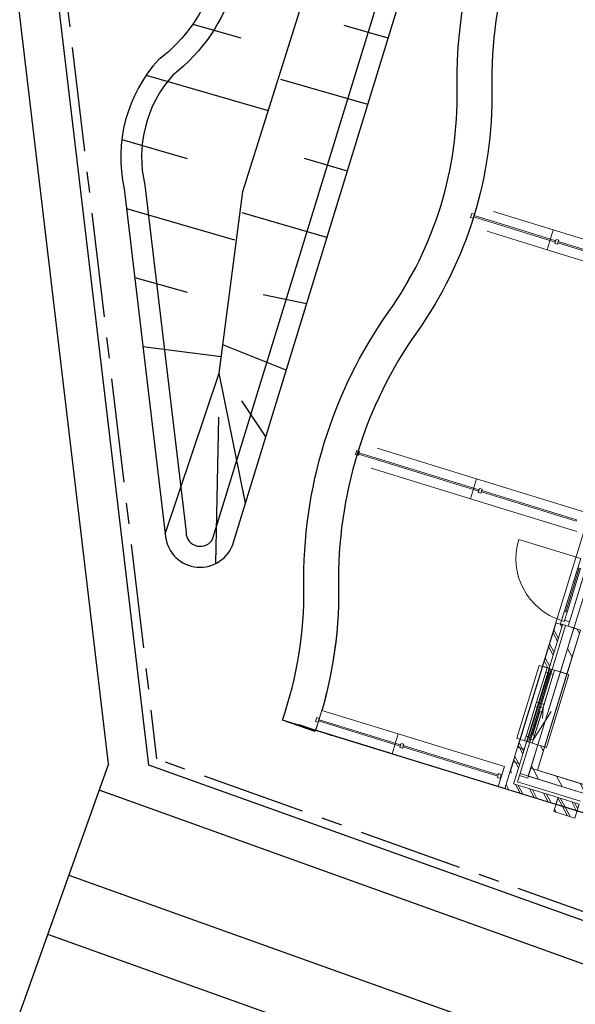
# Model space of a CAD drawing. Header units: metres. Extents: x 136314.7 to 136393.7, y 453293.7 to 453383.2.
# Tile 69 of 95: x 136342.8 to 136350.8, y 453329.3 to 453343.4. Entities that reach past the tile are written whole.
import ezdxf

# ---------------------------------------------------------------- set-up
doc = ezdxf.new("R2010")
doc.units = ezdxf.units.M
doc.set_wipeout_variables(frame=1)
for name, pattern in [('B0701', [234.1199934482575, 155.9999942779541, -78.11999917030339]), ('CENTER__G5', [2.4, 1.5, -0.3, 0.3, -0.3]), ('Wipeout_Contour', [1000, 0, -1000])]:
    doc.linetypes.add(name, pattern=pattern)
for name, color, linetype in [('-DR-nw-gw-insteek talud', 3, 'Continuous'), ('-DR-nw-gw-taludlijnen', 1, 'Continuous'), ('-DR-nw-lijn water', 160, 'Continuous'), ('-DR-nw-vh-band 12x25', 2, 'CENTER__G5'), ('-DR-nw-vh-kantverharding', 4, 'Continuous'), ('-DR-nw-vh-scheiding verhardingen', 1, 'Continuous'), ('kavelgrens', 211, 'Continuous'), ('SIT_Situatie plgr_3_New_21 Buitenwanden', 7, 'Continuous'), ('SIT_Situatie plgr_3_New_21 Buitenwanden Afdek-arcering', 7, 'Continuous'), ('SIT_Situatie plgr_3_New_21 Buitenwanden Deuren', 7, 'Continuous'), ('SIT_Situatie plgr_3_New_21 Buitenwanden Doorsnede-arcering', 7, 'Continuous'), ('SIT_Situatie plgr_3_New_21 Buitenwanden Ramen', 7, 'Continuous'), ('SIT_Situatie plgr_3_New_22 C Binnenwanden', 7, 'Continuous'), ('SIT_Situatie plgr_3_New_22 C Binnenwanden Doorsnede-arcering', 7, 'Continuous'), ('SIT_Situatie plgr_3_New_22 NC Binnenwanden', 7, 'Continuous'), ('SIT_Situatie plgr_3_New_22 NC Binnenwanden Afdek-arcering', 7, 'Continuous'), ('SIT_Situatie plgr_3_New_22 NC Binnenwanden Doorsnede-arcering', 7, 'Continuous'), ('SIT_Situatie plgr_3_New_23 Vloeren', 7, 'Continuous'), ('SIT_Situatie plgr_3_New_31 Buitenwandopeningen', 7, 'Continuous'), ('SIT_Situatie plgr_3_New_31 Vensterbank', 7, 'Continuous'), ('SIT_Situatie plgr_3_New_90 Terrein perceel', 7, 'Continuous'), ('SIT_Situatie plgr_3_New_90 Terrein perceel Afdek-arcering', 7, 'Continuous')]:
    doc.layers.add(name, color=color, linetype=linetype)
pattern_1 = [(117.8902296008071, (5844.947476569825, -12011.19237923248), (132.5768116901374, 70.16686541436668), []), (117.8902296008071, (5818.432114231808, -12025.22575231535), (132.5768116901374, 70.16686541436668), [])]
pattern_2 = [(117.8902296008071, (5844.947476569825, -12011.19237923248), (220.9613528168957, 116.9447756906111), [])]

# ---------------------------------------------------------------- blocks, each defined once
blk = doc.blocks.new('Woonblock 2 Jutfasehof')
at = {"layer": 'SIT_Situatie plgr_3_New_21 Buitenwanden', "color": 252, "linetype": 'Continuous', "lineweight": 0}
blk.add_line((-8072.326833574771, 5101.682679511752), (-7990.132947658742, 5076.381195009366), dxfattribs=at)
at = {"layer": 'SIT_Situatie plgr_3_New_21 Buitenwanden', "color": 252, "linetype": 'Continuous', "lineweight": 0, "flags": 128}
for points in [[(-8280.423146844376, 2433.84278994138), (-7974.585431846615, 2339.697731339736)], [(-7974.585431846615, 2339.697731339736), (-7912.802737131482, 2540.403731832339)]]:
    blk.add_lwpolyline(points, dxfattribs=at)
at = {"layer": 'SIT_Situatie plgr_3_New_21 Buitenwanden Deuren', "color": 252, "linetype": 'Continuous', "lineweight": 0}
for p, q in [((-7891.785464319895, 6075.672830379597), (-8784.449295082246, 6350.458720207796)), ((-7787.832234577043, 6025.886024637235), (-8052.615211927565, 5165.717451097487)), ((-8106.268033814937, 5310.928933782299), (-7913.859070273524, 5935.984763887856)), ((-8125.382891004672, 5316.812999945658), (-8087.153176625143, 5305.044867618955)), ((-8072.326833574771, 5101.682679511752), (-8052.615211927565, 5165.717451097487)), ((-8072.326833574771, 5101.682679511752), (-7990.132947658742, 5076.381195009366))]:
    blk.add_line(p, q, dxfattribs=at)
at = {"layer": 'SIT_Situatie plgr_3_New_21 Buitenwanden Deuren', "color": 252, "linetype": 'Continuous', "lineweight": 0, "flags": 128}
for points in [[(-8125.382891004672, 5316.812999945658), (-7932.973927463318, 5941.868830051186), (-7913.859070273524, 5935.984763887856), (-8106.268033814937, 5310.928933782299)], [(-8106.268033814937, 5310.928933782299), (-7913.859070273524, 5935.984763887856), (-7894.744213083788, 5930.100697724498), (-8087.153176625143, 5305.044867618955)]]:
    blk.add_lwpolyline(points, close=True, dxfattribs=at)
at = {"layer": 'SIT_Situatie plgr_3_New_22 NC Binnenwanden', "color": 252, "linetype": 'Continuous', "lineweight": 0, "flags": 128}
blk.add_lwpolyline([(-7894.558661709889, 5046.960864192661), (-7990.132947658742, 5076.38119500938)], dxfattribs=at)
at = {"layer": 'SIT_Situatie plgr_3_New_23 Vloeren', "color": 252, "linetype": 'Continuous', "lineweight": 0, "flags": 128}
blk.add_lwpolyline([(-752.0614950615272, 514.007741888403), (333.5283922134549, 4040.696028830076), (-7560.890081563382, 6470.809953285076), (-8646.509748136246, 2944.121713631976)], close=True, dxfattribs=at)
at = {"layer": 'SIT_Situatie plgr_3_New_90 Terrein perceel', "color": 252, "linetype": 'Continuous', "lineweight": 0, "flags": 128}
for points in [[(-9460.12314896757, 11041.87297431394), (-9477.775347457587, 10984.52840274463), (-9439.545633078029, 10972.76027041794), (-9421.893434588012, 11030.10484198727)], [(-11117.71636782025, 7628.475111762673), (-11135.36856631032, 7571.130540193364), (-11097.13885193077, 7559.362407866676), (-11079.48665344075, 7616.706979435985)]]:
    blk.add_lwpolyline(points, close=True, dxfattribs=at)
for points in [[(-11946.15950321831, 3685.673662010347), (-11473.2173986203, 3523.421495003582)], [(-9079.560207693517, 2794.923706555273), (-8991.2992152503, 3081.646564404)]]:
    blk.add_lwpolyline(points, dxfattribs=at)
at = {"color": 252, "linetype": 'Wipeout_Contour', "lineweight": 0, "ltscale": 792656.2666292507}
blk.add_wipeout([(-8249.94899257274, 5150.081708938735), (-8913.377463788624, 2994.881524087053), (-8817.80317783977, 2965.4611932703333), (-8154.374706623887, 5120.661378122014)], dxfattribs=at).dxf.layer = 'SIT_Situatie plgr_3_New_21 Buitenwanden Afdek-arcering'
at = {"layer": 'kavelgrens', "linetype": 'Continuous', "lineweight": 0, "flags": 128}
blk.add_lwpolyline([(-4890.981654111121, 29473.33708887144, 0.0885700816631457), (-5259.286566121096, 27161.57663606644, -0.1599999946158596), (-6243.21535086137, 23965.20590762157, 0.1599999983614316), (-7465.811398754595, 19993.50534027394, -0.1599999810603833), (-8449.739970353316, 16797.13468156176, 0.1600000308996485), (-9672.336219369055, 12825.43340146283, -0.1599999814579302), (-10656.26500769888, 9629.062865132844, 0.1599372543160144), (-11878.8913103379, 5658.991658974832, -0.08658574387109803), (-12187.82298034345, 3751.73417614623)], format="xyb", dxfattribs=at)
at = {"layer": 'SIT_Situatie plgr_3_New_21 Buitenwanden', "color": 252, "linetype": 'Continuous', "lineweight": 0}
for p, q in [((-8108.64506223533, 5112.862405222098), (-8072.326833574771, 5101.682679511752)), ((-8626.442889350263, 3430.754957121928), (-8590.124660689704, 3419.575231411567))]:
    blk.add_line(p, q, dxfattribs=at)
at = {"layer": 'SIT_Situatie plgr_3_New_21 Buitenwanden', "color": 252, "linetype": 'Continuous', "lineweight": 0, "flags": 128}
for points in [[(-8249.948992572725, 5150.081708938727), (-8913.377463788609, 2994.881524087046)], [(-8817.803177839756, 2965.461193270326), (-8154.374706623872, 5120.661378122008)], [(-8249.948992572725, 5150.081708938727), (-8441.181142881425, 4528.848850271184)], [(-8249.948992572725, 5150.081708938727), (-8154.374706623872, 5120.661378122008)], [(-8249.948992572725, 5150.081708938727), (-8154.374706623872, 5120.661378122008)]]:
    blk.add_lwpolyline(points, dxfattribs=at)
at = {"layer": 'SIT_Situatie plgr_3_New_21 Buitenwanden Deuren', "color": 252, "linetype": 'Continuous', "lineweight": 0}
for p, q in [((-8166.571354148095, 5183.008999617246), (-7891.785464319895, 6075.672830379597)), ((-8166.571354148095, 5183.008999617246), (-8125.382891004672, 5316.812999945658)), ((-8087.153176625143, 5305.044867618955), (-8128.341639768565, 5171.240867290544)), ((-8166.571354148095, 5183.008999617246), (-8181.281519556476, 5135.22185664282)), ((-8181.281519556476, 5135.22185664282), (-8072.326833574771, 5101.682679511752)), ((-8128.341639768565, 5171.240867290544), (-8166.571354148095, 5183.008999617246)), ((-8128.341639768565, 5171.240867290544), (-8166.571354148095, 5183.008999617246)), ((-8123.340183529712, 5187.488495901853), (-8128.341639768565, 5171.240867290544)), ((-8052.615211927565, 5165.717451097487), (-8123.340183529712, 5187.488495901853)), ((-8108.64506223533, 5112.862405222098), (-8072.326833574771, 5101.682679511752)), ((-8108.64506223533, 5112.862405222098), (-8072.326833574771, 5101.682679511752))]:
    blk.add_line(p, q, dxfattribs=at)
blk.add_arc((-7891.785464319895, 6075.672830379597), 934, 162.8902296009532, 252.8902296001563, dxfattribs=at)
at = {"layer": 'SIT_Situatie plgr_3_New_21 Buitenwanden Ramen', "color": 252, "linetype": 'Continuous', "lineweight": 0}
for p, q in [((-8627.024609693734, 3483.249353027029), (-8607.312988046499, 3547.284124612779)), ((-8699.07934667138, 3453.114408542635), (-8679.367725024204, 3517.14918012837)), ((-8679.367725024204, 3517.14918012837), (-8622.02315345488, 3499.496981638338)), ((-8622.02315345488, 3499.496981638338), (-8627.024609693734, 3483.249353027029)), ((-8626.442889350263, 3430.754957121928), (-8590.124660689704, 3419.575231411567)), ((-8626.442889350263, 3430.754957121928), (-8590.124660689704, 3419.575231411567))]:
    blk.add_line(p, q, dxfattribs=at)
at = {"layer": 'SIT_Situatie plgr_3_New_22 NC Binnenwanden', "color": 252, "linetype": 'Continuous', "lineweight": 0, "flags": 128}
blk.add_lwpolyline([(-8611.19614249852, 3058.807981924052), (-8515.621856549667, 3029.387651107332)], dxfattribs=at)
at = {"layer": 'SIT_Situatie plgr_3_New_31 Buitenwandopeningen', "color": 252, "linetype": 'Continuous', "lineweight": 0, "flags": 128}
for points in [[(-8665.497675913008, 3442.777068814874), (-8813.768742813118, 3488.418883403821)], [(-8660.849885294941, 3441.346354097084), (-8665.497675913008, 3442.777068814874)], [(-8641.735028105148, 3435.462287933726), (-8660.849885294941, 3441.346354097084)]]:
    blk.add_lwpolyline(points, dxfattribs=at)
at = {"layer": 'SIT_Situatie plgr_3_New_90 Terrein perceel', "color": 252, "linetype": 'Continuous', "lineweight": 0, "flags": 128}
blk.add_lwpolyline([(-11378.94836987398, 5666.706100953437, -0.08593896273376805), (-11709.68845091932, 3604.547578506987), (-8983.985978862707, 2765.503190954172), (-1119.931473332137, 28312.51007918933), (-4412.77419455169, 29326.13243534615, 0.08930780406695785), (-4759.373883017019, 27170.92057911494, -0.1599999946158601), (-5835.097767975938, 23676.34601331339, 0.1599999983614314), (-6965.898713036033, 20002.84914344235, -0.159999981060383), (-8041.622367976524, 16508.27481479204, 0.1600000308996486), (-9172.42353423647, 12834.77723598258, -0.1599999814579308), (-10248.14742481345, 9340.202970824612, 0.1599999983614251)], format="xyb", close=True, dxfattribs=at)
at = {"color": 252, "linetype": 'Wipeout_Contour', "lineweight": 0, "ltscale": 793728.5204173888}
blk.add_wipeout([(-8790.551750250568, 3359.900528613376), (-8855.276478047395, 3149.6370995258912), (-8769.259620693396, 3123.158801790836), (-8704.534892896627, 3333.422230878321)], dxfattribs=at).dxf.layer = 'SIT_Situatie plgr_3_New_21 Buitenwanden Afdek-arcering'
at = {"color": 252, "linetype": 'Wipeout_Contour', "lineweight": 0, "ltscale": 595658.6947553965}
blk.add_wipeout([(-8954.562979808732, 2861.0854993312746), (-8983.983310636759, 2765.5112133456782), (-8858.988693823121, 2831.665168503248)], dxfattribs=at).dxf.layer = 'SIT_Situatie plgr_3_New_21 Buitenwanden Afdek-arcering'
at = {"color": 252, "linetype": 'Wipeout_Contour', "lineweight": 0, "ltscale": 793770.301435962}
blk.add_wipeout([(-8184.895537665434, 4443.679422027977), (-8507.930774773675, 3394.2737469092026), (-8412.356488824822, 3364.8534160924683), (-8089.321251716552, 4414.259091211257)], dxfattribs=at).dxf.layer = 'SIT_Situatie plgr_3_New_22 NC Binnenwanden Afdek-arcering'
at = {"color": 252, "linetype": 'Wipeout_Contour', "lineweight": 0, "ltscale": 776663.9624014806}
blk.add_wipeout([(-9237.674496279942, 10785.061967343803), (-8375.745720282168, 10519.73715242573), (-8287.484727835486, 10806.46001027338), (-9149.413504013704, 11071.784825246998)], dxfattribs=at).dxf.layer = 'SIT_Situatie plgr_3_New_90 Terrein perceel Afdek-arcering'
at = {"color": 252, "linetype": 'Wipeout_Contour', "lineweight": 0, "ltscale": 779917.832878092}
blk.add_wipeout([(-10910.80263238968, 7376.446172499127), (-9479.008137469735, 6935.701391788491), (-9390.747145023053, 7222.42424963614), (-10822.541640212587, 7663.169030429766)], dxfattribs=at).dxf.layer = 'SIT_Situatie plgr_3_New_90 Terrein perceel Afdek-arcering'
at = {"color": 252, "linetype": 'Wipeout_Contour', "lineweight": 0, "ltscale": 785351.4245558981}
blk.add_wipeout([(-11707.85312447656, 3603.9826175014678), (-10608.748839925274, 3265.648814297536), (-10520.487847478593, 3552.3716721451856), (-11619.592132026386, 3890.705475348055)], dxfattribs=at).dxf.layer = 'SIT_Situatie plgr_3_New_90 Terrein perceel Afdek-arcering'
at = {"layer": 'SIT_Situatie plgr_3_New_21 Buitenwanden Doorsnede-arcering', "linetype": 'Continuous', "lineweight": 0}
h = blk.add_hatch(dxfattribs=at)
h.set_pattern_fill('145_BAKSTEEN_0003', color=252, style=0, pattern_type=2)
h.set_pattern_definition(pattern_1)
h.paths.add_polyline_path([(-8249.948992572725, 5150.081708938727), (-8441.181142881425, 4528.848850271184), (-8345.606856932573, 4499.428519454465), (-8154.374706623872, 5120.661378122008)])
at = {"layer": 'SIT_Situatie plgr_3_New_22 NC Binnenwanden Doorsnede-arcering', "linetype": 'Continuous', "lineweight": 0}
h = blk.add_hatch(dxfattribs=at)
h.set_pattern_fill('130_KALKZANDSTEEN_0003', color=252, style=0, pattern_type=2)
h.set_pattern_definition(pattern_2)
h.paths.add_polyline_path([(-7990.132947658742, 5076.38119500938), (-8184.895537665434, 4443.67942202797), (-8089.321251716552, 4414.25909121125), (-7894.558661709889, 5046.960864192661)])
h = blk.add_hatch(dxfattribs=at)
h.set_pattern_fill('130_KALKZANDSTEEN_0003', color=252, style=0, pattern_type=2)
h.set_pattern_definition(pattern_2)
h.paths.add_polyline_path([(-8507.930774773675, 3394.273746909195), (-8611.19614249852, 3058.807981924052), (-8515.621856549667, 3029.387651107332), (-8412.356488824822, 3364.853416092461)])
at = {"layer": 'SIT_Situatie plgr_3_New_21 Buitenwanden', "color": 252, "linetype": 'Continuous', "lineweight": 0}
for p, q in [((-8303.407652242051, 4480.160632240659), (-8267.089423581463, 4468.980906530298)), ((-8267.089423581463, 4468.980906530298), (-8184.895537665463, 4443.679422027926)), ((-8590.124660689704, 3419.575231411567), (-8507.930774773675, 3394.273746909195))]:
    blk.add_line(p, q, dxfattribs=at)
at = {"layer": 'SIT_Situatie plgr_3_New_21 Buitenwanden', "color": 252, "linetype": 'Continuous', "lineweight": 0, "flags": 128}
for points in [[(-8345.606856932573, 4499.428519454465), (-8154.374706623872, 5120.661378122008)], [(-8108.64505817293, 5112.862418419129), (-8303.407647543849, 4480.160647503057)], [(-8184.89553296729, 4443.67943729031), (-7990.132943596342, 5076.381208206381)], [(-8441.181142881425, 4528.848850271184), (-8345.606856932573, 4499.428519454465)], [(-8790.551750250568, 3359.900528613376), (-8855.276478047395, 3149.637099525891)], [(-8790.551750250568, 3359.900528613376), (-8704.534892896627, 3333.422230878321)], [(-8769.259620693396, 3123.158801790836), (-8704.534892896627, 3333.422230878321)], [(-8855.276478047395, 3149.637099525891), (-8769.259620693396, 3123.158801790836)]]:
    blk.add_lwpolyline(points, dxfattribs=at)
at = {"layer": 'SIT_Situatie plgr_3_New_21 Buitenwanden Ramen', "color": 252, "linetype": 'Continuous', "lineweight": 0}
for p, q in [((-8303.407652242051, 4480.160632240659), (-8626.442889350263, 3430.754957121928)), ((-8527.7059172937, 4009.834631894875), (-8395.755731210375, 4438.485312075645)), ((-8184.895537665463, 4443.679422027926), (-8507.930774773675, 3394.273746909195)), ((-8341.278388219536, 4421.715723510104), (-8473.228574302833, 3993.065043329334)), ((-8286.801045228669, 4404.946134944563), (-8418.751231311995, 3976.295454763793)), ((-8395.755731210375, 4438.485312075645), (-8376.044109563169, 4502.52008366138)), ((-8286.801045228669, 4404.946134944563), (-8395.755731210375, 4438.485312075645)), ((-8303.407652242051, 4480.160632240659), (-8267.089423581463, 4468.980906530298)), ((-8303.407652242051, 4480.160632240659), (-8267.089423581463, 4468.980906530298)), ((-8267.089423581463, 4468.980906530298), (-8286.801045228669, 4404.946134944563)), ((-8267.089423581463, 4468.980906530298), (-8184.895537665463, 4443.679422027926)), ((-8547.417538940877, 3945.79986030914), (-8537.561728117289, 3977.817246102)), ((-8537.561728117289, 3977.817246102), (-8527.7059172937, 4009.834631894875)), ((-8527.7059172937, 4009.834631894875), (-8418.751231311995, 3976.295454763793)), ((-8418.751231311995, 3976.295454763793), (-8428.607042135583, 3944.278068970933)), ((-8679.367725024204, 3517.14918012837), (-8547.417538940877, 3945.79986030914)), ((-8607.312988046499, 3547.284124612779), (-8504.783132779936, 3880.360518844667)), ((-8478.978075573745, 3872.417029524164), (-8581.507930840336, 3539.340635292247)), ((-8575.414495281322, 3467.362374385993), (-8318.944980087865, 3876.054979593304)), ((-8453.173018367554, 3864.473540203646), (-8555.702873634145, 3531.397145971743)), ((-8453.173018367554, 3864.473540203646), (-8555.702873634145, 3531.397145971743)), ((-8490.072967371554, 3928.147661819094), (-8547.417538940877, 3945.79986030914)), ((-8504.783132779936, 3880.360518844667), (-8485.07151113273, 3944.395290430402)), ((-8453.173018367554, 3864.473540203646), (-8504.783132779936, 3880.360518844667)), ((-8485.07151113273, 3944.395290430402), (-8490.072967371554, 3928.147661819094)), ((-8433.461396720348, 3928.508311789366), (-8485.07151113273, 3944.395290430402)), ((-8485.07151113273, 3944.395290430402), (-8433.461396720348, 3928.508311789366)), ((-8433.461396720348, 3928.508311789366), (-8453.173018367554, 3864.473540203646)), ((-8428.607042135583, 3944.278068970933), (-8433.461396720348, 3928.508311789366)), ((-8607.312988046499, 3547.284124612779), (-8555.702873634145, 3531.397145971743)), ((-8627.024609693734, 3483.249353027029), (-8575.414495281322, 3467.362374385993)), ((-8575.414495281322, 3467.362374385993), (-8627.024609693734, 3483.249353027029)), ((-8575.414495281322, 3467.362374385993), (-8590.124660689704, 3419.575231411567)), ((-8590.124660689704, 3419.575231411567), (-8507.930774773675, 3394.273746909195)), ((-8555.702873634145, 3531.397145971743), (-8575.414495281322, 3467.362374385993))]:
    blk.add_line(p, q, dxfattribs=at)
at = {"layer": 'SIT_Situatie plgr_3_New_21 Buitenwanden Ramen', "color": 252, "linetype": 'B0701', "lineweight": 0}
blk.add_line((-8433.461396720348, 3928.508311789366), (-8447.179737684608, 3671.708676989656), dxfattribs=at)
at = {"layer": 'SIT_Situatie plgr_3_New_22 NC Binnenwanden', "color": 252, "linetype": 'Continuous', "lineweight": 0, "flags": 128}
for points in [[(-7990.132947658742, 5076.38119500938), (-8184.895537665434, 4443.67942202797)], [(-8089.321251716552, 4414.25909121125), (-7894.558661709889, 5046.960864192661)], [(-8184.895537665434, 4443.67942202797), (-8507.930774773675, 3394.273746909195)], [(-8412.356488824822, 3364.853416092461), (-8089.321251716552, 4414.25909121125)], [(-8184.895537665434, 4443.67942202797), (-8089.321251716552, 4414.25909121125)], [(-8184.895537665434, 4443.67942202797), (-8089.321251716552, 4414.25909121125)], [(-8507.930774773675, 3394.273746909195), (-8611.19614249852, 3058.807981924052)], [(-8515.621856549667, 3029.387651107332), (-8412.356488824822, 3364.853416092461)], [(-8507.930774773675, 3394.273746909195), (-8412.356488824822, 3364.853416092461)], [(-8412.356488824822, 3364.853416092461), (-8507.930774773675, 3394.273746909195)]]:
    blk.add_lwpolyline(points, dxfattribs=at)
at = {"layer": 'SIT_Situatie plgr_3_New_31 Buitenwandopeningen', "color": 252, "linetype": 'Continuous', "lineweight": 0, "flags": 128}
for points in [[(-8490.733505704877, 4537.82455852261), (-8813.768742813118, 3488.418883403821)], [(-8342.462438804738, 4492.182743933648), (-8490.733505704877, 4537.82455852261)], [(-8342.462438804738, 4492.182743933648), (-8665.497675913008, 3442.777068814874)], [(-8337.814648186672, 4490.752029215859), (-8660.849885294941, 3441.346354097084)], [(-8318.699790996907, 4484.867963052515), (-8641.735028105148, 3435.462287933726)], [(-8337.814648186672, 4490.752029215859), (-8342.462438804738, 4492.182743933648)], [(-8318.699790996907, 4484.867963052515), (-8337.814648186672, 4490.752029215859)]]:
    blk.add_lwpolyline(points, dxfattribs=at)
at = {"layer": 'SIT_Situatie plgr_3_New_31 Vensterbank', "color": 252, "linetype": 'Continuous', "lineweight": 0, "flags": 128}
for points in [[(-8267.089423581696, 4468.980906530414), (-8590.124660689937, 3419.57523141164)], [(-8060.648965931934, 4405.432991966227), (-8383.684203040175, 3356.027316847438)], [(-8060.648965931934, 4405.432991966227), (-8267.089423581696, 4468.980906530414)], [(-8383.684203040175, 3356.027316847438), (-8590.124660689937, 3419.57523141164)]]:
    blk.add_lwpolyline(points, dxfattribs=at)
at = {"layer": 'SIT_Situatie plgr_3_New_90 Terrein perceel', "color": 252, "linetype": 'Continuous', "lineweight": 0, "flags": 128}
for points in [[(-8287.484727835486, 10806.46001027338), (-9149.413504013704, 11071.784825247)], [(-9237.674496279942, 10785.06196734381), (-8375.745720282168, 10519.73715242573)], [(-8287.48468145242, 10806.4601609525), (-8375.745673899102, 10519.73730310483)], [(-8375.745720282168, 10519.73715242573), (-8287.484727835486, 10806.46001027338)], [(-6758.296106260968, 10335.73486792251), (-8287.48468145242, 10806.4601609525)], [(-8375.745673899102, 10519.73730310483), (-6846.557098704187, 10049.01201007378)], [(-9390.747145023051, 7222.42424963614), (-10822.54164021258, 7663.169030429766)], [(-10910.80263238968, 7376.446172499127), (-9479.008137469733, 6935.701391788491)], [(-9390.747087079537, 7222.424437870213), (-9479.008079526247, 6935.701580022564)], [(-9479.008137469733, 6935.701391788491), (-9390.747145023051, 7222.42424963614)], [(-7861.558511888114, 6751.69914484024), (-9390.747087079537, 7222.424437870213)], [(-9479.008079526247, 6935.701580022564), (-7949.819504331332, 6464.976286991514)], [(-11619.59213202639, 3890.705475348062), (-11707.85312447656, 3603.982617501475)], [(-10520.48784747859, 3552.371672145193), (-11619.59213202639, 3890.705475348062)], [(-11707.85312447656, 3603.982617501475), (-10608.74883992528, 3265.648814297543)], [(-10520.48779044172, 3552.371857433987), (-10608.74878288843, 3265.648999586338)], [(-10608.74883992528, 3265.648814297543), (-10520.48784747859, 3552.371672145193)], [(-8991.2992152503, 3081.646564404), (-10520.48779044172, 3552.371857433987)], [(-10608.74878288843, 3265.648999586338), (-9079.560207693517, 2794.923706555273)]]:
    blk.add_lwpolyline(points, dxfattribs=at)
for points in [[(-9427.777500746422, 11010.98998481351), (-9433.661566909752, 10991.87512762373), (-8258.097782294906, 10630.00503781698), (-8252.213716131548, 10649.11989500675)], [(-8246.329649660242, 10668.23475319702), (-8263.981848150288, 10610.89018162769), (-8225.75213377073, 10599.122049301), (-8208.099935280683, 10656.46662087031)], [(-8246.329649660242, 10668.23475319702), (-8263.981848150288, 10610.89018162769), (-8225.75213377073, 10599.122049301), (-8208.099935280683, 10656.46662087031)], [(-8213.984001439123, 10637.35176369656), (-8219.868067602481, 10618.23690650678), (-6853.155711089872, 10197.52615506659), (-6847.271644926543, 10216.64101225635)], [(-11085.3707194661, 7597.592122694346), (-11091.25478562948, 7578.477265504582), (-9361.360200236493, 7045.969274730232), (-9355.476134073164, 7065.084131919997)], [(-9349.592055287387, 7084.199030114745), (-9367.244253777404, 7026.854458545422), (-9329.014539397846, 7015.086326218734), (-9311.362340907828, 7072.430897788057)], [(-9349.592055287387, 7084.199030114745), (-9367.244253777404, 7026.854458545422), (-9329.014539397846, 7015.086326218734), (-9311.362340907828, 7072.430897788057)], [(-9317.246407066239, 7053.316040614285), (-9323.130473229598, 7034.20118342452), (-7956.418116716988, 6613.490431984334), (-7950.534050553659, 6632.605289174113)], [(-11693.1262579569, 3787.784670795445), (-11710.77845644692, 3730.440099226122), (-11672.54874206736, 3718.671966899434), (-11654.89654357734, 3776.016538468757)], [(-11660.78060973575, 3756.901681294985), (-11666.66467589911, 3737.78682410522), (-10491.10089128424, 3375.916734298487), (-10485.21682512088, 3395.031591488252)], [(-10479.33275864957, 3414.14644967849), (-10496.98495713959, 3356.801878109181), (-10458.75524276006, 3345.033745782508), (-10441.10304427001, 3402.378317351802)], [(-10479.33275864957, 3414.14644967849), (-10496.98495713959, 3356.801878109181), (-10458.75524276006, 3345.033745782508), (-10441.10304427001, 3402.378317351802)], [(-10446.98711042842, 3383.263460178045), (-10452.87117659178, 3364.14860298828), (-9086.158820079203, 2943.437851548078), (-9080.274753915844, 2962.552708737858)], [(-9074.390687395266, 2981.667567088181), (-9092.042885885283, 2924.322995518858), (-9053.813171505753, 2912.554863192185), (-9036.160973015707, 2969.899434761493)]]:
    blk.add_lwpolyline(points, close=True, dxfattribs=at)
at = {"color": 252, "linetype": 'Wipeout_Contour', "lineweight": 0, "ltscale": 595784.983024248}
blk.add_wipeout([(-8858.988693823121, 2831.6651685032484), (-8983.983310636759, 2765.5112133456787), (-8888.409024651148, 2736.090882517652)], dxfattribs=at).dxf.layer = 'SIT_Situatie plgr_3_New_21 Buitenwanden Afdek-arcering'
at = {"color": 252, "linetype": 'Wipeout_Contour', "lineweight": 0, "ltscale": 793709.5336510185}
blk.add_wipeout([(-8800.109178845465, 3362.8425616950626), (-8864.833906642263, 3152.579132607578), (-8769.259620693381, 3123.1588017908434), (-8704.534892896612, 3333.4222308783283)], dxfattribs=at).dxf.layer = 'SIT_Situatie plgr_3_New_21 Buitenwanden Afdek-arcering'
at = {"color": 252, "linetype": 'Wipeout_Contour', "lineweight": 0, "ltscale": 795756.979692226}
blk.add_wipeout([(-8888.409024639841, 2736.0908825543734), (-8248.060782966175, 2538.974504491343), (-8218.640452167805, 2634.5487904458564), (-8858.988693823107, 2831.6651685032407)], dxfattribs=at).dxf.layer = 'SIT_Situatie plgr_3_New_21 Buitenwanden Afdek-arcering'
at = {"layer": 'SIT_Situatie plgr_3_New_21 Buitenwanden Doorsnede-arcering', "linetype": 'Continuous', "lineweight": 0}
h = blk.add_hatch(dxfattribs=at)
h.set_pattern_fill('145_BAKSTEEN_0003', color=252, style=0, pattern_type=2)
h.set_pattern_definition(pattern_1)
h.paths.add_polyline_path([(-8767.746819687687, 3467.974260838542), (-8800.10917884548, 3362.842561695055), (-8704.534892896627, 3333.422230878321), (-8672.172533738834, 3438.553930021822)])
h = blk.add_hatch(dxfattribs=at)
h.set_pattern_fill('145_BAKSTEEN_0003', color=252, style=0, pattern_type=2)
h.set_pattern_definition(pattern_1)
h.paths.add_polyline_path([(-8800.10917884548, 3362.842561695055), (-8864.833906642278, 3152.579132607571), (-8769.259620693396, 3123.158801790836), (-8704.534892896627, 3333.422230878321)])
h = blk.add_hatch(dxfattribs=at)
h.set_pattern_fill('145_BAKSTEEN_0003', color=252, style=0, pattern_type=2)
h.set_pattern_definition(pattern_1)
h.paths.add_polyline_path([(-8864.833906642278, 3152.579132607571), (-8913.377463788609, 2994.881524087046), (-8817.803177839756, 2965.461193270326), (-8769.259620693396, 3123.158801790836)])
h = blk.add_hatch(dxfattribs=at)
h.set_pattern_fill('145_BAKSTEEN_0003', color=252, style=0, pattern_type=2)
h.set_pattern_definition(pattern_1)
h.paths.add_polyline_path([(-8858.988693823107, 2831.665168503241), (-8817.80015279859, 2965.469421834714), (-8913.374438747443, 2994.889752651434), (-8954.56297978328, 2861.085499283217)])
h = blk.add_hatch(dxfattribs=at)
h.set_pattern_fill('145_BAKSTEEN_0003', color=252, style=0, pattern_type=2)
h.set_pattern_definition(pattern_1)
h.paths.add_polyline_path([(-8954.562979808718, 2861.085499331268), (-8983.983310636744, 2765.511213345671), (-8858.988693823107, 2831.665168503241)])
h = blk.add_hatch(dxfattribs=at)
h.set_pattern_fill('145_BAKSTEEN_0003', color=252, style=0, pattern_type=2)
h.set_pattern_definition(pattern_1)
h.paths.add_polyline_path([(-8858.988693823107, 2831.665168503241), (-8983.983310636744, 2765.511213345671), (-8888.409024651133, 2736.090882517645)])
h = blk.add_hatch(dxfattribs=at)
h.set_pattern_fill('145_BAKSTEEN_0003', color=252, style=0, pattern_type=2)
h.set_pattern_definition(pattern_1)
h.paths.add_polyline_path([(-8888.409024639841, 2736.090882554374), (-8248.060782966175, 2538.974504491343), (-8218.640452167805, 2634.548790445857), (-8858.988693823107, 2831.665168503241)])
h = blk.add_hatch(dxfattribs=at)
h.set_pattern_fill('145_BAKSTEEN_0003', color=252, style=0, pattern_type=2)
h.set_pattern_definition(pattern_1)
h.paths.add_polyline_path([(-8280.423146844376, 2433.84278994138), (-7974.585431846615, 2339.697731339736), (-7912.802737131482, 2540.403731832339), (-8218.640452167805, 2634.548790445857)])
at = {"layer": 'SIT_Situatie plgr_3_New_22 C Binnenwanden Doorsnede-arcering', "linetype": 'Continuous', "lineweight": 0}
h = blk.add_hatch(dxfattribs=at)
h.set_pattern_fill('130_KALKZANDSTEEN_0003', color=252, style=0, pattern_type=2)
h.set_pattern_definition(pattern_2)
h.paths.add_polyline_path([(-7821.749242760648, 2815.804194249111), (-8611.193566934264, 3058.81634884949), (-8646.497963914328, 2944.127205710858), (-7857.053639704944, 2701.115051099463)])
at = {"layer": 'SIT_Situatie plgr_3_New_21 Buitenwanden', "color": 252, "linetype": 'Continuous', "lineweight": 0, "flags": 128}
for points in [[(-8767.746819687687, 3467.974260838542), (-8800.10917884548, 3362.842561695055)], [(-8704.534892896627, 3333.422230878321), (-8672.172533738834, 3438.553930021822)], [(-8800.10917884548, 3362.842561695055), (-8864.833906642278, 3152.579132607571)], [(-8800.10917884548, 3362.842561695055), (-8864.833906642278, 3152.579132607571)], [(-8800.10917884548, 3362.842561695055), (-8704.534892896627, 3333.422230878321)], [(-8769.259620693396, 3123.158801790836), (-8704.534892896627, 3333.422230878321)], [(-8769.259620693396, 3123.158801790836), (-8704.534892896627, 3333.422230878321)], [(-8655.326638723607, 2915.446553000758), (-8507.930774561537, 3394.273747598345)], [(-8864.833906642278, 3152.579132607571), (-8913.377463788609, 2994.881524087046)], [(-8864.833906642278, 3152.579132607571), (-8769.259620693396, 3123.158801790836)], [(-8817.803177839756, 2965.461193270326), (-8769.259620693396, 3123.158801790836)], [(-8913.374438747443, 2994.889752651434), (-8954.56297978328, 2861.085499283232)], [(-8983.983310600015, 2765.511213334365), (-8954.56297978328, 2861.085499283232)], [(-8983.983310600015, 2765.511213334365), (-8954.56297978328, 2861.085499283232)], [(-8858.988693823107, 2831.665168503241), (-8817.80015279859, 2965.469421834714)], [(-8983.983310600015, 2765.511213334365), (-8248.060782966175, 2538.974504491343)], [(-8983.983310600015, 2765.511213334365), (-8248.060782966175, 2538.974504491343)], [(-8218.640452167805, 2634.548790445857), (-8858.988693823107, 2831.665168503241)], [(-8218.640452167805, 2634.548790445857), (-8858.988693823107, 2831.665168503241)], [(-8280.423146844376, 2433.84278994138), (-8218.640452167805, 2634.548790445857)], [(-8248.060782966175, 2538.974504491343), (-8218.640452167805, 2634.548790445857)], [(-7912.802737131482, 2540.403731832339), (-8218.640452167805, 2634.548790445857)]]:
    blk.add_lwpolyline(points, dxfattribs=at)
at = {"layer": 'SIT_Situatie plgr_3_New_22 C Binnenwanden', "color": 252, "linetype": 'Continuous', "lineweight": 0, "flags": 128}
for points in [[(-8611.193566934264, 3058.81634884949), (-8646.497963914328, 2944.127205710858)], [(-7821.749242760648, 2815.804194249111), (-8611.193566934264, 3058.81634884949)], [(-8646.497963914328, 2944.127205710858), (-7857.053639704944, 2701.115051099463)]]:
    blk.add_lwpolyline(points, dxfattribs=at)
at = {"layer": 'SIT_Situatie plgr_3_New_23 Vloeren', "color": 252, "linetype": 'Continuous', "lineweight": 0, "flags": 128}
blk.add_lwpolyline([(-8515.621858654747, 3029.387691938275), (-812.3343980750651, 658.1090240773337), (-674.058844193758, 1107.308164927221), (-496.2906720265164, 1052.586349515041), (-192.0844460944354, 2040.824483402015), (-369.8526182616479, 2095.546298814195), (202.6670072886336, 3955.421863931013), (-7500.620453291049, 6326.700531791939), (-7590.369719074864, 6035.204398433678), (-7768.137891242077, 6089.926213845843), (-8072.344117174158, 5101.688079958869), (-7894.575945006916, 5046.966264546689)], close=True, dxfattribs=at)
at = {"color": 252, "linetype": 'Wipeout_Contour', "lineweight": 0, "ltscale": 794144.1120434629}
blk.add_wipeout([(-8858.988693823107, 2831.665168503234), (-8817.80015279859, 2965.4694218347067), (-8913.374438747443, 2994.8897526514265), (-8954.56297978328, 2861.08549928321)], dxfattribs=at).dxf.layer = 'SIT_Situatie plgr_3_New_21 Buitenwanden Afdek-arcering'
at = {"layer": 'kavelgrens'}
blk.add_lwpolyline([(0, 0), (-12187.82298034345, 3751.73417614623)], dxfattribs=at)
at = {"layer": 'SIT_Situatie plgr_3_New_21 Buitenwanden', "color": 252, "linetype": 'Continuous', "lineweight": 0, "flags": 128}
for points in [[(-8626.442889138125, 3430.754957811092), (-8773.838753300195, 2951.927763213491)], [(-8913.374438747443, 2994.889752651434), (-8954.56297978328, 2861.085499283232)], [(-8801.490839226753, 2862.096162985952), (-8765.009629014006, 2980.60827756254)], [(-7857.053638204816, 2701.115050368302), (-8765.009629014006, 2980.60827756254)], [(-8858.988693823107, 2831.665168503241), (-8817.80015279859, 2965.469421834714)], [(-8801.490839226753, 2862.096162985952), (-7893.534848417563, 2582.602935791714)], [(-8773.838753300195, 2951.927763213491), (-8655.326638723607, 2915.446553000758)]]:
    blk.add_lwpolyline(points, dxfattribs=at)

msp = doc.modelspace()

# ---------------------------------------------------------------- linework, layer by layer
at = {"layer": '-DR-nw-gw-insteek talud', "flags": 128}
msp.add_lwpolyline([(136344.9092878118, 453336.0358238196, 0.8036919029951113), (136345.8783106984, 453335.8682260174), (136346.0636873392, 453336.4761200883), (136349.0010743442, 453346.0344101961, 0.2914724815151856), (136348.4729268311, 453348.1176982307, -0.6225777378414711), (136350.0392656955, 453353.2138009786, 0.2858528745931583), (136351.6345580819, 453354.6010165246), (136352.9739657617, 453358.9587958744, 0.3753572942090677), (136351.9007969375, 453361.362097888), (136349.176753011, 453362.4901260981, 0.516625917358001), (136345.5962541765, 453360.7017584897), (136345.4358168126, 453358.6405974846, -0.04186755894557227), (136345.0785598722, 453356.4015459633, -0.1248808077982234), (136344.3836227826, 453355.0998801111, 0.2176149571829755), (136343.114714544, 453351.1428442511), (136343.4789034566, 453348.0770405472, 0.2476200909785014), (136344.5385270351, 453346.5404622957, -0.1867849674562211), (136345.5667014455, 453345.3678744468, -0.3291734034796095), (136344.8153791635, 453342.8603849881, 0.2465450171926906), (136344.3194812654, 453341.0009147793), (136344.9092878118, 453336.0358238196)], format="xyb", close=True, dxfattribs=at)
msp.add_lwpolyline([(136345.6862644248, 453338.3478047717), (136346.0254244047, 453340.9634391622), (136347.0416050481, 453344.1830913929), (136347.8585074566, 453346.4015267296, 0.2947530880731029), (136347.6503351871, 453347.2440032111, -0.6225777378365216), (136349.8493992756, 453354.3986852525, 0.2858528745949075), (136350.4875162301, 453354.9535714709), (136351.8269239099, 453359.3113508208, 0.3687308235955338), (136351.4144740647, 453360.2646657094), (136348.6542684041, 453361.4076685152, 0.519382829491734), (136346.7884957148, 453360.5554519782), (136346.6323412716, 453358.5493142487, -0.04183487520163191), (136346.2436185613, 453356.1140772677, -0.1248808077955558), (136345.2707066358, 453354.2917450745, 0.2176149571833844), (136344.3063363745, 453351.2843978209), (136344.6705252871, 453348.218594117, 0.247620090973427), (136345.0943747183, 453347.6039628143, -0.1870475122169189), (136346.694888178, 453345.7767780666), (136347.0416050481, 453344.1830913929)], format="xyb", dxfattribs=at)
at = {"layer": '-DR-nw-gw-taludlijnen'}
for p, q in [((136345.3073126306, 453343.3725256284), (136345.9987852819, 453343.1720082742)), ((136348.1202732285, 453343.1682735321), (136347.4870468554, 453343.3519002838)), ((136344.6363708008, 453342.6366546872), (136346.3931252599, 453342.1284572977)), ((136347.8265185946, 453342.2123926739), (136346.5753437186, 453342.5752158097)), ((136344.2838056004, 453341.7112352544), (136345.225144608, 453341.4382601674)), ((136347.5327639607, 453341.2565118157), (136346.9148154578, 453341.4357081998)), ((136344.3531284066, 453340.7176674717), (136345.90608943, 453340.267330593)), ((136347.2390093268, 453340.3006309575), (136346.018390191, 453340.6545933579)), ((136344.4710897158, 453339.7246492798), (136345.2258747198, 453339.5110174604)), ((136346.9452546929, 453339.3447500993), (136346.3201050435, 453339.4758270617)), ((136344.5890510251, 453338.7316310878), (136345.7170680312, 453338.585365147)), ((136346.6515000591, 453338.3888692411), (136345.7389483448, 453338.7541082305)), ((136344.9092878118, 453336.0358238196), (136345.6862644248, 453338.3478047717)), ((136346.0639907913, 453336.4771075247), (136345.6862644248, 453338.3478047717)), ((136346.3577454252, 453337.4329883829), (136346.011975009, 453337.9507073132)), ((136345.6361833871, 453335.6077963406), (136345.6835920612, 453337.7147110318))]:
    msp.add_line(p, q, dxfattribs=at)
at = {"layer": '-DR-nw-lijn water', "flags": 128}
msp.add_lwpolyline([(136345.2087669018, 453336.0579651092, 0.7991093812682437), (136345.5962896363, 453335.9719088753), (136345.7768278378, 453336.5639365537), (136348.7152635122, 453346.1256390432, 0.2919499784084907), (136348.2672789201, 453347.8992744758, -0.6225777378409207), (136349.9917990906, 453353.510022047, 0.2858528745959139), (136351.3477976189, 453354.6891552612), (136352.6872052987, 453359.046934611, 0.3743903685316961), (136351.7802414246, 453361.0873153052), (136349.0479539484, 453362.2187571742, 0.5170905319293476), (136345.8944334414, 453360.6667091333), (136345.7349485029, 453358.6177840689, -0.04185899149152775), (136345.3698245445, 453356.3296787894, -0.1248808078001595), (136344.6053937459, 453354.8978463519, 0.2176149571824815), (136343.4126200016, 453351.1782326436), (136343.7768089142, 453348.1124289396, 0.2476200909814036), (136344.6774889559, 453346.8063374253, -0.1868745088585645), (136345.8487480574, 453345.4701013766, -0.3260065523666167), (136345.0189041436, 453342.6382522, 0.2449735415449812), (136344.6154617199, 453341.0525081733)], format="xyb", close=True, dxfattribs=at)
at = {"layer": '-DR-nw-vh-band 12x25', "flags": 128}
for points in [[(136340.4572055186, 453369.2488284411), (136344.7851906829, 453332.7953347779)], [(136358.1861478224, 453327.9981417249), (136344.7851906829, 453332.7953347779)]]:
    msp.add_lwpolyline(points, dxfattribs=at)
at = {"layer": '-DR-nw-vh-kantverharding', "flags": 128}
for points in [[(136344.6747881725, 453332.7073989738), (136340.3293522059, 453369.3078762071), (136357.9400165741, 453361.1745680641)], [(136344.6462852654, 453332.967205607), (136344.643838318, 453332.9680815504)], [(136358.2450446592, 453327.8496011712), (136344.6746930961, 453332.7074330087)]]:
    msp.add_lwpolyline(points, dxfattribs=at)
at = {"layer": '-DR-nw-vh-scheiding verhardingen', "flags": 128}
for points in [[(136344.0933950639, 453332.7272321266), (136339.4510370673, 453371.8286064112)], [(136344.0933950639, 453332.7272321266), (136342.2719307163, 453327.6392145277)], [(136358.069216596, 453327.2794444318), (136343.957034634, 453332.3463274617)], [(136344.146979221, 453332.2759067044), (136344.1467036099, 453332.2782281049)], [(136343.5190422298, 453331.1228541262), (136357.6373877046, 453326.0692886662)], [(136343.2157022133, 453330.2755142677), (136357.3340835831, 453325.2219359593)]]:
    msp.add_lwpolyline(points, dxfattribs=at)
msp.add_lwpolyline([(136354.3670288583, 453358.9131134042, 0.08857008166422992), (136354.0263771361, 453356.7749253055, -0.1599999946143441), (136352.9506532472, 453353.2803507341, 0.1599999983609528), (136351.8198523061, 453349.6068538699, -0.1599999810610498), (136350.7441286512, 453346.1122795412, 0.1600000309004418), (136349.6133274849, 453342.4387819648, -0.1599999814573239), (136348.5376035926, 453338.9442076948, 0.1599999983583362), (136347.4068026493, 453335.2707108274, -0.08665304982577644), (136347.0704082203, 453333.1921464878), (136346.5979280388, 453333.3557389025, 0.08658574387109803), (136346.9068597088, 453335.2629963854, -0.1599372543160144), (136348.1294860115, 453339.2330675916, 0.1599999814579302), (136349.1134147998, 453342.4294381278, -0.1600000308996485), (136350.3360110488, 453346.4011394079, 0.1599999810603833), (136351.3199396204, 453349.5975100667, -0.1599999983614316), (136352.5425356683, 453353.569210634, 0.1599999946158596), (136353.5264644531, 453356.7655813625, -0.0885700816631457), (136353.8947693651, 453359.0773418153)], format="xyb", dxfattribs=at)

# ---------------------------------------------------------------- next in the draw order: block references
at = {"layer": 'kavelgrens', "xscale": 0.001, "yscale": 0.001}
msp.add_blockref('Woonblock 2 Jutfasehof', (136358.7859121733, 453329.6039549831), dxfattribs=at)

doc.saveas('drawing.dxf')
